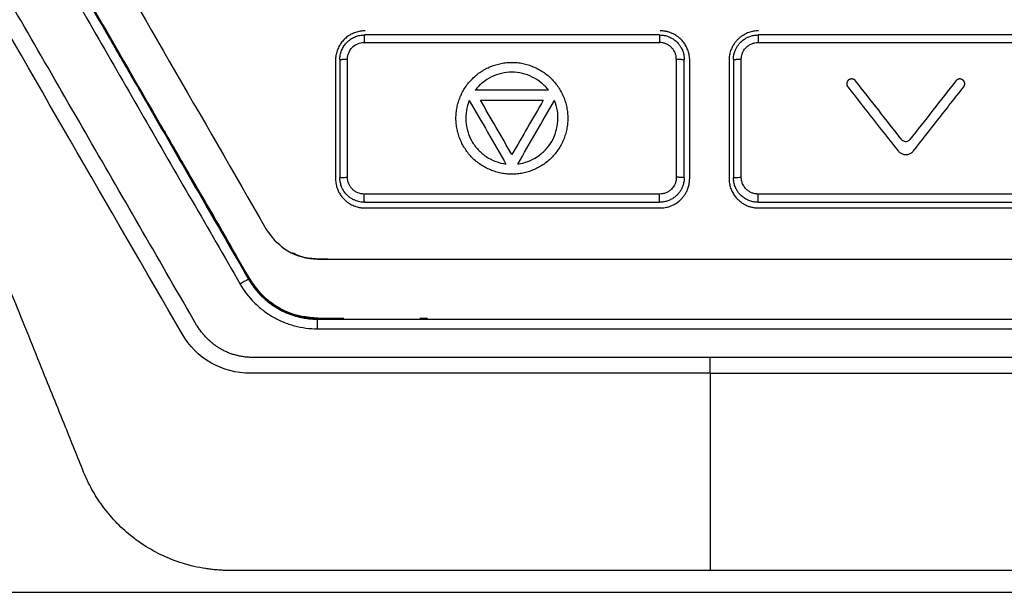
# Model space of a CAD drawing. Header units: millimetres. Extents: x 87 to 936, y -49 to 894.
# Tile 59 of 107: x 571 to 621, y 407 to 436. Entities that reach past the tile are written whole.
import ezdxf

# ---------------------------------------------------------------- set-up
doc = ezdxf.new("R2010")
doc.units = ezdxf.units.MM

msp = doc.modelspace()

# ---------------------------------------------------------------- linework, layer by layer
at = {"color": 7, "linetype": 'Continuous', "lineweight": 25}
for p, q in [((586.919, 433.839), (586.919, 427.839)), ((587.14, 433.879), (587.14, 427.879)), ((587.525, 427.897), (587.525, 433.897)), ((604.239, 433.897), (604.239, 427.897)), ((604.64, 427.879), (604.64, 433.879)), ((604.919, 427.839), (604.919, 433.839)), ((606.919, 433.839), (606.919, 427.839)), ((607.14, 433.879), (607.14, 427.879)), ((607.541, 427.897), (607.541, 433.897)), ((583.591, 425.008), (583.411, 425.239)), ((585.009, 423.924), (584.962, 423.936)), ((586.536, 423.74), (586.009, 423.74)), ((586.009, 420.199), (586.009, 420.689)), ((586.009, 420.689), (625.828, 420.689)), ((591.2, 420.739), (591.596, 420.739)), ((586.009, 420.199), (625.828, 420.199)), ((605.956, 418.739), (582.721, 418.739)), ((629.115, 418.739), (605.956, 418.739)), ((605.956, 417.939), (629.33, 417.939)), ((592.703, 407.92), (581.538, 407.92)), ((605.956, 407.92), (592.703, 407.92)), ((619.21, 407.92), (605.956, 407.92)), ((630.375, 407.92), (619.21, 407.92)), ((532.085, 406.809), (653.321, 406.809))]:
    msp.add_line(p, q, dxfattribs=at)
at = {"color": 7, "linetype": 'Continuous', "lineweight": 25, "flags": 128}
msp.add_lwpolyline([(605.956, 417.939), (594.269, 417.94), (582.583, 417.939)], dxfattribs=at)
at = {"color": 7, "linetype": 'Continuous', "lineweight": 25}
msp.add_arc((585.517, 416.748), 6.685, 116.8109, 121.0521, dxfattribs=at)
for points, knots in [([(570.919, 453.839), (570.918, 451.474), (570.917, 448.707), (570.919, 445.526), (570.915, 444.312), (570.934, 442.832), (571.813, 441.332), (572.757, 439.692), (574.127, 437.32), (576.479, 433.253), (579.097, 428.67), (581.352, 424.859), (582.358, 422.987), (583.063, 421.975), (583.778, 421.391), (584.811, 420.838), (585.673, 420.779), (586.227, 420.741)], [0, 0, 0, 0, 0.18431, 0.215725, 0.247488, 0.27932, 0.329064, 0.378747, 0.427832, 0.541927, 0.744653, 0.838553, 0.886341, 0.910178, 0.933853, 0.957503, 1, 1, 1, 1]), ([(572.919, 450.983), (572.919, 448.659), (572.919, 446.335), (572.919, 443.656), (573.087, 443.039), (573.444, 442.502), (576.851, 436.602), (580.117, 430.945), (583.922, 424.354), (584.932, 423.739), (599.261, 423.739), (612.529, 423.739), (626.856, 423.739), (627.89, 424.31), (631.703, 430.914), (634.977, 436.586), (638.377, 442.474), (638.518, 442.688), (638.807, 443.255), (638.919, 443.624), (638.919, 446.335), (638.919, 448.659), (638.919, 450.983)], [0, 0, 0, 0, 6.966011, 6.966011, 8.027012, 8.88351, 8.88351, 28.477408, 28.477408, 31.702616, 31.702616, 71.390453, 71.390453, 74.608336, 74.608336, 94.255818, 94.255818, 95.018098, 95.018098, 96.173338, 96.173338, 103.139474, 103.139474, 103.139474, 103.139474]), ([(579.858, 420.392), (578.943, 421.978), (578.028, 423.563), (576.197, 426.734), (575.282, 428.319), (573.452, 431.489), (572.537, 433.074), (570.707, 436.244), (569.792, 437.828), (568.877, 439.413)], [0, 0, 0, 0, 0.25, 0.25, 0.5, 0.5, 0.75, 0.75, 1, 1, 1, 1]), ([(572.297, 439.413), (573.111, 438.002), (573.925, 436.591), (575.554, 433.768), (576.368, 432.356), (578.811, 428.122), (580.44, 425.299), (582.069, 422.475)], [0, 0, 0, 0, 0.25, 0.25, 0.5, 0.5, 1, 1, 1, 1]), ([(572.73, 439.639), (573.179, 438.861), (573.993, 437.451), (575.212, 435.34), (576.392, 433.297), (578.035, 430.45), (580.074, 426.919), (581.703, 424.098), (582.502, 422.714)], [0, 0, 0, 0, 0.1378567, 0.2500296, 0.3742634, 0.5000337, 0.7547661, 1, 1, 1, 1]), ([(588.419, 435.339), (588.377, 435.338), (588.294, 435.336), (588.172, 435.32), (588.053, 435.296), (587.938, 435.262), (587.827, 435.219), (587.721, 435.169), (587.621, 435.111), (587.527, 435.047), (587.439, 434.977), (587.33, 434.876), (587.207, 434.733), (587.085, 434.538), (586.992, 434.321), (586.93, 434.086), (586.923, 433.922), (586.919, 433.839)], [0, 0, 0, 0, 0.05297, 0.105281, 0.156935, 0.207931, 0.258271, 0.307956, 0.356986, 0.405362, 0.453085, 0.500157, 0.594563, 0.691743, 0.791706, 0.894456, 1, 1, 1, 1]), ([(604.919, 433.839), (604.918, 433.881), (604.916, 433.964), (604.9, 434.087), (604.875, 434.206), (604.841, 434.32), (604.799, 434.429), (604.751, 434.532), (604.696, 434.629), (604.635, 434.719), (604.569, 434.804), (604.499, 434.881), (604.426, 434.952), (604.35, 435.016), (604.272, 435.074), (604.193, 435.125), (604.112, 435.17), (604.031, 435.209), (603.951, 435.243), (603.871, 435.27), (603.791, 435.293), (603.713, 435.311), (603.637, 435.324), (603.562, 435.333), (603.49, 435.338), (603.442, 435.339), (603.419, 435.339)], [0, 0, 0, 0, 0.05352, 0.106009, 0.157467, 0.207894, 0.25729, 0.305655, 0.35299, 0.399293, 0.444566, 0.488808, 0.532019, 0.574199, 0.615349, 0.655469, 0.694557, 0.732616, 0.769644, 0.805641, 0.840609, 0.874547, 0.907454, 0.939332, 0.970181, 1, 1, 1, 1]), ([(608.419, 435.339), (608.377, 435.338), (608.293, 435.336), (608.168, 435.32), (608.043, 435.293), (607.919, 435.255), (607.797, 435.207), (607.679, 435.147), (607.565, 435.075), (607.457, 434.993), (607.357, 434.902), (607.26, 434.796), (607.165, 434.668), (607.072, 434.509), (606.991, 434.316), (606.931, 434.089), (606.923, 433.925), (606.919, 433.839)], [0, 0, 0, 0, 0.052953, 0.106555, 0.160807, 0.215708, 0.27126, 0.327462, 0.384316, 0.441822, 0.499981, 0.557085, 0.624689, 0.702788, 0.791377, 0.89045, 1, 1, 1, 1]), ([(587.14, 433.879), (587.141, 433.918), (587.143, 433.996), (587.16, 434.112), (587.187, 434.225), (587.225, 434.336), (587.272, 434.442), (587.329, 434.543), (587.395, 434.638), (587.469, 434.727), (587.551, 434.808), (587.641, 434.882), (587.736, 434.947), (587.837, 435.002), (587.942, 435.048), (588.051, 435.084), (588.163, 435.11), (588.276, 435.126), (588.352, 435.128), (588.39, 435.129)], [0, 0, 0, 0, 0.059517, 0.118944, 0.178282, 0.237532, 0.296693, 0.355768, 0.414755, 0.473656, 0.532472, 0.591203, 0.64985, 0.708414, 0.766894, 0.825292, 0.883609, 0.941845, 1, 1, 1, 1]), ([(588.39, 435.129), (588.389, 435.129), (588.387, 435.121), (588.383, 435.084), (588.382, 435.056), (588.379, 434.982), (588.378, 434.937), (588.376, 434.842), (588.376, 434.793), (588.376, 434.747)], [0, 0, 0, 0, 0.25, 0.25, 0.5, 0.5, 0.75, 0.75, 1, 1, 1, 1]), ([(603.39, 435.129), (603.39, 435.129), (603.39, 435.117), (603.389, 435.07), (603.389, 435.02), (603.389, 434.959), (603.388, 434.867), (603.388, 434.793), (603.388, 434.747)], [-0.000002, -0.000002, -0.000002, -0.000002, 0.249964, 0.37497, 0.499976, 0.624982, 0.749989, 1, 1, 1, 1]), ([(603.39, 435.129), (603.429, 435.128), (603.507, 435.126), (603.623, 435.109), (603.74, 435.082), (603.855, 435.042), (603.968, 434.991), (604.076, 434.927), (604.18, 434.852), (604.276, 434.765), (604.371, 434.659), (604.466, 434.524), (604.555, 434.349), (604.625, 434.129), (604.635, 433.966), (604.64, 433.879)], [0, 0, 0, 0, 0.058872, 0.118782, 0.17973, 0.241716, 0.30474, 0.368803, 0.433906, 0.500048, 0.567381, 0.651058, 0.751065, 0.867385, 1, 1, 1, 1]), ([(607.14, 433.879), (607.141, 433.917), (607.143, 433.99), (607.158, 434.095), (607.179, 434.194), (607.207, 434.286), (607.239, 434.37), (607.275, 434.446), (607.313, 434.516), (607.353, 434.578), (607.392, 434.633), (607.431, 434.682), (607.469, 434.725), (607.542, 434.8), (607.659, 434.9), (607.833, 435.004), (608.016, 435.077), (608.203, 435.121), (608.328, 435.127), (608.39, 435.129)], [0, 0, 0, 0, 0.0571, 0.111392, 0.162878, 0.211557, 0.257428, 0.300492, 0.340748, 0.378195, 0.412835, 0.444666, 0.473688, 0.499902, 0.605362, 0.708101, 0.80812, 0.905419, 1, 1, 1, 1]), ([(608.39, 435.129), (608.391, 435.129), (608.391, 435.121), (608.391, 435.084), (608.392, 435.055), (608.392, 434.981), (608.392, 434.936), (608.392, 434.842), (608.392, 434.793), (608.392, 434.747)], [0, 0, 0, 0, 0.25, 0.25, 0.5, 0.5, 0.75, 0.75, 1, 1, 1, 1]), ([(587.525, 433.897), (587.525, 434.12), (587.616, 434.341), (587.931, 434.656), (588.152, 434.747), (588.376, 434.747)], [0, 0, 0, 0, 0.5, 0.5, 1, 1, 1, 1]), ([(604.239, 433.897), (604.238, 433.925), (604.237, 433.98), (604.224, 434.063), (604.204, 434.144), (604.166, 434.249), (604.1, 434.372), (603.994, 434.501), (603.864, 434.608), (603.716, 434.686), (603.555, 434.737), (603.444, 434.743), (603.388, 434.747)], [0, 0, 0, 0, 0.062965, 0.125326, 0.187696, 0.250688, 0.37528, 0.50024, 0.624932, 0.749986, 0.874874, 1, 1, 1, 1]), ([(607.541, 433.897), (607.542, 433.924), (607.544, 433.98), (607.557, 434.063), (607.577, 434.144), (607.605, 434.223), (607.665, 434.348), (607.766, 434.484), (607.917, 434.608), (608.066, 434.687), (608.226, 434.737), (608.337, 434.743), (608.392, 434.747)], [0, 0, 0, 0, 0.062518, 0.125075, 0.187635, 0.250229, 0.313466, 0.499676, 0.625772, 0.75097, 0.875565, 1, 1, 1, 1]), ([(587.14, 433.879), (587.14, 433.88), (587.144, 433.883), (587.165, 433.886), (587.2, 433.889), (587.25, 433.892), (587.312, 433.894), (587.405, 433.897), (587.479, 433.897), (587.525, 433.897)], [-0.000426, -0.000426, -0.000426, -0.000426, 0.124574, 0.249575, 0.374575, 0.499575, 0.624576, 0.749576, 1, 1, 1, 1]), ([(604.239, 433.897), (604.286, 433.897), (604.363, 433.896), (604.46, 433.894), (604.525, 433.892), (604.577, 433.889), (604.627, 433.885), (604.64, 433.881), (604.64, 433.879)], [-0.000002, -0.000002, -0.000002, -0.000002, 0.250009, 0.375016, 0.500022, 0.625028, 0.750034, 1.000023, 1.000023, 1.000023, 1.000023]), ([(607.14, 433.879), (607.14, 433.88), (607.145, 433.883), (607.166, 433.886), (607.203, 433.889), (607.256, 433.892), (607.321, 433.894), (607.418, 433.896), (607.494, 433.897), (607.541, 433.897)], [0.0008475, 0.0008475, 0.0008475, 0.0008475, 0.1258474, 0.2508474, 0.3758474, 0.5008475, 0.6258475, 0.7508475, 1.0000001, 1.0000001, 1.0000001, 1.0000001]), ([(598.725, 430.897), (598.725, 430.99), (598.715, 431.177), (598.673, 431.454), (598.604, 431.725), (598.509, 431.988), (598.39, 432.24), (598.248, 432.479), (598.082, 432.703), (597.896, 432.91), (597.689, 433.096), (597.464, 433.262), (597.224, 433.404), (596.972, 433.524), (596.709, 433.618), (596.438, 433.687), (596.163, 433.73), (595.884, 433.744), (595.606, 433.73), (595.331, 433.689), (595.06, 433.621), (594.798, 433.527), (594.545, 433.408), (594.304, 433.265), (594.078, 433.099), (593.869, 432.911), (593.681, 432.703), (593.515, 432.477), (593.372, 432.236), (593.253, 431.984), (593.158, 431.721), (593.09, 431.451), (593.048, 431.175), (593.034, 430.897), (593.049, 430.619), (593.091, 430.343), (593.159, 430.073), (593.254, 429.81), (593.372, 429.557), (593.515, 429.317), (593.679, 429.093), (593.866, 428.886), (594.072, 428.699), (594.296, 428.534), (594.535, 428.391), (594.787, 428.271), (595.049, 428.176), (595.32, 428.107), (595.597, 428.064), (595.878, 428.049), (596.158, 428.063), (596.435, 428.105), (596.707, 428.174), (596.97, 428.268), (597.222, 428.387), (597.462, 428.53), (597.687, 428.695), (597.894, 428.881), (598.081, 429.088), (598.246, 429.313), (598.389, 429.552), (598.509, 429.804), (598.604, 430.067), (598.673, 430.339), (598.708, 430.57), (598.722, 430.756), (598.725, 430.85), (598.725, 430.897)], [0, 0, 0, 0, 0.015741, 0.031425, 0.047073, 0.062694, 0.078293, 0.093876, 0.109449, 0.125023, 0.140609, 0.156214, 0.171837, 0.187471, 0.203105, 0.218725, 0.234324, 0.249904, 0.265473, 0.281045, 0.296631, 0.312235, 0.327858, 0.343504, 0.359182, 0.374909, 0.390636, 0.406313, 0.42196, 0.437585, 0.453192, 0.468783, 0.484364, 0.499944, 0.515535, 0.531142, 0.546766, 0.562402, 0.578035, 0.593654, 0.609252, 0.624829, 0.640397, 0.65597, 0.671559, 0.687165, 0.70279, 0.718434, 0.734104, 0.749818, 0.765531, 0.781203, 0.796849, 0.812476, 0.828088, 0.843685, 0.859272, 0.87486, 0.890448, 0.906036, 0.921637, 0.937255, 0.952894, 0.968556, 0.98425, 0.992117, 1, 1, 1, 1]), ([(597.746, 432.318), (597.636, 432.462), (597.511, 432.59), (597.235, 432.816), (597.081, 432.915), (596.601, 433.153), (596.243, 433.24), (595.707, 433.241), (595.525, 433.219), (595.177, 433.136), (595.007, 433.075), (594.684, 432.915), (594.533, 432.819), (594.255, 432.593), (594.128, 432.462), (594.018, 432.318)], [0, 0, 0, 0, 0.125, 0.125, 0.25, 0.25, 0.5, 0.5, 0.625, 0.625, 0.75, 0.75, 0.875, 0.875, 1, 1, 1, 1]), ([(613.345, 432.801), (613.344, 432.802), (613.343, 432.804), (613.341, 432.806), (613.339, 432.808), (613.337, 432.811), (613.335, 432.813), (613.333, 432.815), (613.331, 432.817), (613.329, 432.82), (613.327, 432.822), (613.325, 432.824), (613.322, 432.826), (613.32, 432.828), (613.318, 432.83), (613.316, 432.832), (613.313, 432.835), (613.311, 432.837), (613.307, 432.84), (613.304, 432.843), (613.3, 432.846), (613.289, 432.854), (613.272, 432.865), (613.248, 432.876), (613.217, 432.888), (613.185, 432.895), (613.153, 432.897), (613.12, 432.896), (613.081, 432.889), (613.042, 432.874), (613.02, 432.861), (613.011, 432.856), (613.009, 432.854), (613.006, 432.852), (613.004, 432.851), (613.001, 432.849), (612.999, 432.847), (612.996, 432.845), (612.994, 432.843), (612.992, 432.841), (612.989, 432.839), (612.987, 432.837), (612.984, 432.835), (612.982, 432.833), (612.98, 432.831), (612.978, 432.829), (612.975, 432.827), (612.973, 432.825), (612.971, 432.823), (612.969, 432.821), (612.967, 432.818), (612.965, 432.816), (612.963, 432.814), (612.961, 432.812), (612.959, 432.809), (612.957, 432.807), (612.955, 432.805), (612.953, 432.802), (612.951, 432.8), (612.949, 432.797), (612.947, 432.795), (612.945, 432.792), (612.944, 432.79), (612.942, 432.787), (612.94, 432.785), (612.938, 432.782), (612.937, 432.78), (612.935, 432.777), (612.934, 432.775), (612.932, 432.772), (612.931, 432.769), (612.929, 432.767), (612.928, 432.764), (612.926, 432.761), (612.925, 432.758), (612.923, 432.756), (612.922, 432.753), (612.921, 432.75), (612.92, 432.747), (612.918, 432.745), (612.917, 432.742), (612.916, 432.739), (612.915, 432.736), (612.914, 432.733), (612.913, 432.73), (612.912, 432.727), (612.911, 432.724), (612.91, 432.721), (612.909, 432.719), (612.908, 432.716), (612.907, 432.713), (612.907, 432.71), (612.906, 432.707), (612.905, 432.704), (612.904, 432.701), (612.904, 432.698), (612.903, 432.695), (612.903, 432.692), (612.902, 432.689), (612.902, 432.686), (612.901, 432.683), (612.901, 432.68), (612.9, 432.677), (612.9, 432.674), (612.9, 432.671), (612.899, 432.667), (612.899, 432.664), (612.899, 432.661), (612.899, 432.658), (612.899, 432.655), (612.899, 432.652), (612.898, 432.649), (612.898, 432.646), (612.898, 432.643), (612.899, 432.64), (612.899, 432.637), (612.899, 432.634), (612.899, 432.631), (612.899, 432.628), (612.899, 432.625), (612.9, 432.622), (612.9, 432.618), (612.9, 432.615), (612.901, 432.612), (612.901, 432.609), (612.902, 432.606), (612.902, 432.603), (612.903, 432.6), (612.903, 432.597), (612.904, 432.594), (612.905, 432.591), (612.905, 432.588), (612.906, 432.585), (612.907, 432.582), (612.908, 432.579), (612.909, 432.576), (612.909, 432.574), (612.91, 432.571), (612.911, 432.568), (612.912, 432.565), (612.913, 432.562), (612.914, 432.559), (612.915, 432.556), (612.917, 432.553), (612.918, 432.55), (612.919, 432.548), (612.92, 432.545), (612.921, 432.542), (612.923, 432.539), (612.924, 432.536), (612.932, 432.52), (612.942, 432.506), (612.952, 432.492)], [0, 0, 0, 0, 0.003891, 0.007785, 0.011683, 0.015584, 0.019487, 0.023394, 0.027302, 0.031213, 0.035125, 0.039039, 0.042953, 0.046869, 0.050785, 0.054702, 0.058618, 0.062534, 0.068798, 0.075058, 0.081315, 0.087566, 0.124957, 0.160707, 0.187538, 0.249863, 0.285643, 0.312422, 0.374801, 0.437185, 0.468429, 0.472344, 0.47626, 0.480176, 0.484092, 0.488008, 0.491924, 0.495839, 0.499753, 0.503666, 0.507577, 0.511487, 0.515394, 0.519298, 0.5232, 0.527099, 0.530994, 0.534886, 0.538776, 0.542669, 0.546566, 0.550466, 0.554369, 0.558274, 0.562182, 0.566092, 0.570003, 0.573916, 0.577831, 0.581746, 0.585662, 0.589578, 0.593495, 0.597411, 0.601326, 0.605241, 0.609154, 0.613066, 0.616976, 0.620884, 0.62479, 0.628693, 0.632594, 0.636491, 0.640385, 0.644275, 0.648166, 0.652061, 0.655959, 0.65986, 0.663764, 0.667671, 0.67158, 0.67549, 0.679403, 0.683316, 0.687231, 0.691147, 0.695063, 0.698979, 0.702895, 0.706811, 0.710726, 0.71464, 0.718553, 0.722464, 0.726373, 0.73028, 0.734185, 0.738087, 0.741985, 0.745881, 0.749773, 0.753663, 0.757556, 0.761452, 0.765351, 0.769254, 0.773159, 0.777067, 0.780976, 0.784888, 0.788801, 0.792715, 0.79663, 0.800546, 0.804462, 0.808379, 0.812295, 0.81621, 0.820125, 0.824038, 0.82795, 0.83186, 0.835768, 0.839674, 0.843578, 0.847478, 0.851375, 0.855269, 0.85916, 0.86305, 0.866945, 0.870843, 0.874744, 0.878647, 0.882554, 0.886462, 0.890373, 0.894285, 0.898199, 0.902113, 0.906029, 0.909945, 0.913861, 0.917777, 0.921693, 0.925608, 0.929522, 0.933435, 0.937346, 1, 1, 1, 1]), ([(618.845, 432.492), (618.846, 432.493), (618.847, 432.495), (618.849, 432.497), (618.851, 432.5), (618.852, 432.502), (618.854, 432.505), (618.856, 432.507), (618.858, 432.51), (618.859, 432.512), (618.861, 432.515), (618.862, 432.517), (618.864, 432.52), (618.866, 432.523), (618.867, 432.525), (618.869, 432.528), (618.87, 432.531), (618.871, 432.534), (618.873, 432.536), (618.874, 432.539), (618.875, 432.542), (618.877, 432.545), (618.878, 432.547), (618.879, 432.55), (618.88, 432.553), (618.881, 432.556), (618.882, 432.559), (618.884, 432.562), (618.885, 432.565), (618.886, 432.567), (618.886, 432.57), (618.887, 432.573), (618.888, 432.576), (618.889, 432.579), (618.89, 432.582), (618.891, 432.585), (618.891, 432.588), (618.892, 432.591), (618.893, 432.594), (618.893, 432.597), (618.894, 432.6), (618.895, 432.603), (618.895, 432.606), (618.896, 432.609), (618.896, 432.612), (618.896, 432.615), (618.897, 432.618), (618.897, 432.621), (618.897, 432.624), (618.898, 432.627), (618.898, 432.63), (618.898, 432.633), (618.898, 432.637), (618.898, 432.64), (618.898, 432.643), (618.898, 432.646), (618.898, 432.649), (618.898, 432.652), (618.898, 432.655), (618.898, 432.658), (618.898, 432.661), (618.898, 432.664), (618.898, 432.667), (618.897, 432.67), (618.897, 432.673), (618.897, 432.676), (618.896, 432.679), (618.896, 432.682), (618.895, 432.685), (618.895, 432.688), (618.894, 432.691), (618.894, 432.694), (618.893, 432.697), (618.893, 432.701), (618.892, 432.704), (618.891, 432.706), (618.89, 432.709), (618.89, 432.712), (618.889, 432.715), (618.888, 432.718), (618.887, 432.721), (618.886, 432.724), (618.885, 432.727), (618.884, 432.73), (618.883, 432.733), (618.882, 432.736), (618.881, 432.739), (618.88, 432.741), (618.879, 432.744), (618.877, 432.747), (618.876, 432.75), (618.875, 432.753), (618.874, 432.755), (618.872, 432.758), (618.871, 432.761), (618.869, 432.764), (618.868, 432.766), (618.866, 432.769), (618.865, 432.772), (618.863, 432.774), (618.862, 432.777), (618.86, 432.78), (618.859, 432.782), (618.857, 432.785), (618.855, 432.787), (618.853, 432.79), (618.852, 432.792), (618.85, 432.795), (618.848, 432.797), (618.846, 432.8), (618.844, 432.802), (618.842, 432.805), (618.84, 432.807), (618.838, 432.809), (618.836, 432.812), (618.834, 432.814), (618.832, 432.816), (618.83, 432.818), (618.828, 432.821), (618.826, 432.823), (618.824, 432.825), (618.822, 432.827), (618.819, 432.829), (618.817, 432.831), (618.815, 432.833), (618.812, 432.835), (618.81, 432.837), (618.808, 432.839), (618.805, 432.841), (618.797, 432.848), (618.783, 432.858), (618.761, 432.87), (618.738, 432.88), (618.707, 432.891), (618.675, 432.896), (618.642, 432.897), (618.616, 432.895), (618.593, 432.891), (618.562, 432.882), (618.537, 432.871), (618.518, 432.86), (618.513, 432.857), (618.51, 432.855), (618.508, 432.853), (618.505, 432.852), (618.503, 432.85), (618.5, 432.848), (618.498, 432.846), (618.495, 432.844), (618.493, 432.842), (618.491, 432.841), (618.488, 432.839), (618.474, 432.827), (618.463, 432.814), (618.452, 432.801)], [0, 0, 0, 0, 0.00389, 0.007784, 0.011681, 0.015582, 0.019485, 0.023391, 0.027299, 0.031209, 0.035121, 0.039034, 0.042949, 0.046864, 0.050779, 0.054695, 0.058611, 0.062527, 0.066442, 0.070355, 0.074268, 0.078179, 0.082088, 0.085995, 0.0899, 0.093802, 0.097701, 0.101597, 0.105489, 0.109379, 0.11327, 0.117166, 0.121065, 0.124966, 0.128871, 0.132778, 0.136687, 0.140598, 0.14451, 0.148424, 0.152338, 0.156254, 0.16017, 0.164086, 0.168001, 0.171917, 0.175831, 0.179744, 0.183656, 0.187567, 0.191475, 0.195381, 0.199284, 0.203185, 0.207083, 0.210977, 0.214867, 0.218757, 0.222651, 0.226548, 0.230448, 0.234351, 0.238256, 0.242164, 0.246074, 0.249986, 0.253899, 0.257813, 0.261728, 0.265644, 0.26956, 0.273476, 0.277391, 0.281306, 0.28522, 0.289133, 0.293044, 0.296953, 0.30086, 0.304765, 0.308667, 0.312567, 0.316463, 0.320355, 0.324245, 0.328136, 0.332031, 0.33593, 0.339831, 0.343736, 0.347642, 0.351551, 0.355462, 0.359374, 0.363288, 0.367203, 0.371118, 0.375034, 0.37895, 0.382866, 0.386781, 0.390696, 0.394609, 0.398521, 0.402431, 0.40634, 0.410246, 0.41415, 0.418051, 0.421948, 0.425843, 0.429733, 0.433623, 0.437517, 0.441414, 0.445314, 0.449217, 0.453122, 0.45703, 0.46094, 0.464852, 0.468765, 0.472679, 0.476594, 0.48051, 0.484426, 0.488342, 0.492258, 0.496173, 0.500087, 0.531318, 0.562486, 0.598252, 0.625066, 0.6874, 0.723172, 0.749917, 0.785567, 0.812406, 0.874753, 0.89038, 0.894292, 0.898205, 0.902119, 0.906035, 0.909951, 0.913867, 0.917783, 0.921698, 0.925613, 0.929527, 0.93344, 0.937351, 1, 1, 1, 1]), ([(612.952, 432.492), (613.381, 431.946), (614.232, 430.863), (615.083, 429.779), (615.505, 429.242)], [0, 0, 0, 0, 0.504278, 1, 1, 1, 1]), ([(615.702, 429.802), (615.309, 430.301), (614.523, 431.301), (613.738, 432.301), (613.345, 432.801)], [0, 0, 0, 0, 0.4999802, 1, 1, 1, 1]), ([(618.452, 432.801), (618.059, 432.301), (617.274, 431.301), (616.488, 430.301), (616.095, 429.802)], [0, 0, 0, 0, 0.500004, 1, 1, 1, 1]), ([(616.292, 429.242), (616.699, 429.761), (617.55, 430.844), (618.401, 431.927), (618.845, 432.492)], [0, 0, 0, 0, 0.4785303, 1, 1, 1, 1]), ([(597.746, 432.318), (597.124, 432.318), (595.882, 432.318), (594.639, 432.318), (594.018, 432.318)], [0, 0, 0, 0, 0.4999938, 1, 1, 1, 1]), ([(593.719, 431.8), (593.649, 431.633), (593.601, 431.461), (593.543, 431.108), (593.534, 430.926), (593.569, 430.391), (593.672, 430.037), (593.939, 429.572), (594.049, 429.426), (594.295, 429.166), (594.433, 429.05), (594.733, 428.85), (594.891, 428.768), (595.226, 428.64), (595.403, 428.595), (595.583, 428.572)], [0, 0, 0, 0, 0.125, 0.125, 0.25, 0.25, 0.5, 0.5, 0.625, 0.625, 0.75, 0.75, 0.875, 0.875, 1, 1, 1, 1]), ([(595.882, 429.051), (595.615, 429.513), (595.083, 430.435), (594.55, 431.358), (594.284, 431.819)], [0, 0, 0, 0, 0.4999991, 1, 1, 1, 1]), ([(594.284, 431.819), (594.816, 431.819), (595.882, 431.819), (596.947, 431.819), (597.48, 431.819)], [0, 0, 0, 0, 0.5, 1, 1, 1, 1]), ([(597.48, 431.819), (597.214, 431.358), (596.681, 430.435), (596.148, 429.513), (595.882, 429.051)], [0, 0, 0, 0, 0.500014, 1, 1, 1, 1]), ([(596.181, 428.572), (596.361, 428.595), (596.534, 428.639), (596.868, 428.766), (597.031, 428.849), (597.328, 429.048), (597.466, 429.163), (597.714, 429.425), (597.821, 429.568), (598, 429.878), (598.072, 430.046), (598.174, 430.388), (598.206, 430.566), (598.229, 430.926), (598.221, 431.104), (598.164, 431.458), (598.115, 431.633), (598.045, 431.8)], [0, 0, 0, 0, 0.125, 0.125, 0.25, 0.25, 0.375, 0.375, 0.5, 0.5, 0.625, 0.625, 0.75, 0.75, 0.875, 0.875, 1, 1, 1, 1]), ([(578.034, 430.552), (578.426, 429.875), (579.394, 428.2), (580.634, 426.035), (581.747, 424.144), (582.381, 422.964), (582.965, 422.122), (583.495, 421.636), (584.038, 421.261), (584.569, 421.004), (585.205, 420.806), (585.984, 420.712), (586.727, 420.742), (587.217, 420.74), (587.348, 420.739)], [0, 0, 0, 0, 0.1616037, 0.3995791, 0.515154, 0.6144644, 0.6761822, 0.7256186, 0.7618651, 0.8121177, 0.8466081, 0.8989306, 0.972992, 1, 1, 1, 1]), ([(616.095, 429.802), (616.089, 429.793), (616.082, 429.786), (616.074, 429.778), (616.054, 429.759), (616.031, 429.742), (616.006, 429.73), (615.98, 429.718), (615.953, 429.71), (615.925, 429.707), (615.897, 429.704), (615.868, 429.706), (615.841, 429.713), (615.814, 429.719), (615.788, 429.73), (615.764, 429.745), (615.74, 429.76), (615.719, 429.78), (615.702, 429.802)], [0, 0, 0, 0, 0.068358, 0.068358, 0.068358, 0.254873, 0.254873, 0.254873, 0.441195, 0.441195, 0.441195, 0.627436, 0.627436, 0.627436, 0.81372, 0.81372, 0.81372, 1, 1, 1, 1]), ([(615.505, 429.242), (615.518, 429.226), (615.532, 429.211), (615.546, 429.197), (615.586, 429.157), (615.633, 429.124), (615.683, 429.1), (615.734, 429.076), (615.789, 429.06), (615.845, 429.054), (615.9, 429.048), (615.958, 429.052), (616.012, 429.064), (616.067, 429.077), (616.12, 429.1), (616.167, 429.13), (616.214, 429.16), (616.257, 429.198), (616.292, 429.242)], [0, 0, 0, 0, 0.067228, 0.067228, 0.067228, 0.253479, 0.253479, 0.253479, 0.439871, 0.439871, 0.439871, 0.626485, 0.626485, 0.626485, 0.813247, 0.813247, 0.813247, 1, 1, 1, 1]), ([(586.919, 427.839), (586.919, 427.804), (586.921, 427.727), (586.936, 427.602), (586.965, 427.457), (587.016, 427.297), (587.095, 427.124), (587.207, 426.945), (587.364, 426.763), (587.561, 426.599), (587.785, 426.472), (588.007, 426.391), (588.218, 426.347), (588.354, 426.342), (588.419, 426.339)], [0, 0, 0, 0, 0.044612, 0.098176, 0.160689, 0.232149, 0.312552, 0.401895, 0.500174, 0.61805, 0.726973, 0.826942, 0.917951, 1, 1, 1, 1]), ([(587.14, 427.879), (587.14, 427.884), (587.181, 427.889), (587.323, 427.895), (587.423, 427.897), (587.525, 427.897)], [0, 0, 0, 0, 0.5, 0.5, 1, 1, 1, 1]), ([(588.39, 426.629), (588.353, 426.63), (588.276, 426.632), (588.155, 426.65), (588.028, 426.68), (587.896, 426.728), (587.762, 426.795), (587.629, 426.883), (587.464, 427.028), (587.305, 427.234), (587.196, 427.486), (587.147, 427.699), (587.142, 427.826), (587.14, 427.879)], [0, 0, 0, 0, 0.056859, 0.118582, 0.18517, 0.256621, 0.332936, 0.414112, 0.50015, 0.667798, 0.807034, 0.917786, 1, 1, 1, 1]), ([(588.376, 427.047), (588.265, 427.047), (588.098, 427.081), (587.9, 427.186), (587.771, 427.292), (587.682, 427.4), (587.625, 427.496), (587.577, 427.596), (587.537, 427.73), (587.525, 427.841), (587.525, 427.897)], [-0.000000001, -0.000000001, -0.000000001, -0.000000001, 0.000332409, 0.000498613, 0.000664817, 0.000831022, 0.000914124, 0.000997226, 0.001163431, 0.001329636, 0.001329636, 0.001329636, 0.001329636]), ([(604.239, 427.897), (604.239, 427.869), (604.237, 427.813), (604.224, 427.731), (604.204, 427.65), (604.175, 427.571), (604.116, 427.445), (604.015, 427.309), (603.864, 427.185), (603.716, 427.106), (603.555, 427.056), (603.444, 427.05), (603.388, 427.047)], [0, 0, 0, 0, 0.062519, 0.125075, 0.187637, 0.250232, 0.313489, 0.499679, 0.625303, 0.750344, 0.875093, 1, 1, 1, 1]), ([(604.64, 427.879), (604.639, 427.842), (604.638, 427.77), (604.623, 427.664), (604.601, 427.564), (604.573, 427.471), (604.539, 427.384), (604.501, 427.303), (604.459, 427.229), (604.415, 427.162), (604.369, 427.101), (604.323, 427.046), (604.244, 426.963), (604.124, 426.861), (603.952, 426.757), (603.77, 426.683), (603.581, 426.638), (603.454, 426.632), (603.39, 426.629)], [0, 0, 0, 0, 0.056477, 0.110748, 0.162813, 0.212671, 0.260323, 0.305768, 0.349007, 0.390039, 0.428864, 0.465482, 0.499893, 0.603439, 0.705221, 0.805241, 0.9035, 1, 1, 1, 1]), ([(603.419, 426.339), (603.461, 426.34), (603.545, 426.342), (603.672, 426.359), (603.798, 426.386), (603.922, 426.424), (604.044, 426.473), (604.161, 426.534), (604.274, 426.605), (604.381, 426.686), (604.484, 426.78), (604.584, 426.891), (604.683, 427.026), (604.775, 427.188), (604.852, 427.38), (604.907, 427.6), (604.915, 427.757), (604.919, 427.839)], [0, 0, 0, 0, 0.053648, 0.10777, 0.162366, 0.217439, 0.272987, 0.329013, 0.385517, 0.442499, 0.499961, 0.562365, 0.633147, 0.712305, 0.799835, 0.895735, 1, 1, 1, 1]), ([(604.64, 427.879), (604.64, 427.88), (604.636, 427.883), (604.615, 427.886), (604.577, 427.889), (604.525, 427.892), (604.46, 427.894), (604.387, 427.896), (604.312, 427.897), (604.263, 427.897), (604.239, 427.897)], [0.0007641, 0.0007641, 0.0007641, 0.0007641, 0.1257641, 0.2507641, 0.3757641, 0.5007641, 0.6257641, 0.7507641, 0.8757641, 1.0000001, 1.0000001, 1.0000001, 1.0000001]), ([(606.919, 427.839), (606.92, 427.797), (606.922, 427.712), (606.938, 427.588), (606.964, 427.468), (606.998, 427.352), (607.041, 427.242), (607.092, 427.137), (607.149, 427.038), (607.212, 426.946), (607.28, 426.861), (607.353, 426.782), (607.429, 426.71), (607.508, 426.645), (607.59, 426.587), (607.674, 426.536), (607.758, 426.491), (607.843, 426.453), (607.928, 426.421), (608.013, 426.394), (608.097, 426.373), (608.18, 426.358), (608.261, 426.347), (608.34, 426.34), (608.393, 426.34), (608.419, 426.339)], [0, 0, 0, 0, 0.054144, 0.107317, 0.15952, 0.210753, 0.261016, 0.310309, 0.358632, 0.405985, 0.452369, 0.497783, 0.542227, 0.585702, 0.628208, 0.669745, 0.710312, 0.749911, 0.788542, 0.826204, 0.862898, 0.898625, 0.933384, 0.967175, 1, 1, 1, 1]), ([(607.14, 427.879), (607.14, 427.884), (607.184, 427.888), (607.332, 427.895), (607.436, 427.897), (607.541, 427.897)], [0, 0, 0, 0, 0.5, 0.5, 1, 1, 1, 1]), ([(608.39, 426.629), (608.355, 426.63), (608.285, 426.632), (608.18, 426.646), (608.076, 426.668), (607.972, 426.7), (607.871, 426.741), (607.773, 426.791), (607.679, 426.85), (607.589, 426.918), (607.495, 427.004), (607.397, 427.115), (607.299, 427.261), (607.215, 427.439), (607.153, 427.648), (607.145, 427.8), (607.14, 427.879)], [0, 0, 0, 0, 0.053322, 0.107203, 0.161643, 0.216643, 0.272202, 0.328322, 0.385003, 0.442244, 0.500047, 0.578899, 0.668327, 0.768324, 0.878884, 1, 1, 1, 1]), ([(608.392, 427.047), (608.364, 427.048), (608.308, 427.049), (608.224, 427.062), (608.142, 427.083), (608.064, 427.111), (607.988, 427.147), (607.917, 427.19), (607.851, 427.239), (607.759, 427.322), (607.673, 427.433), (607.597, 427.582), (607.561, 427.703), (607.544, 427.813), (607.542, 427.869), (607.541, 427.897)], [0, 0, 0, 0, 0.063528, 0.126789, 0.189788, 0.252516, 0.314719, 0.376554, 0.438478, 0.500143, 0.655212, 0.749523, 0.874357, 0.937159, 1, 1, 1, 1]), ([(588.39, 426.629), (588.389, 426.629), (588.386, 426.643), (588.382, 426.695), (588.38, 426.751), (588.378, 426.819), (588.376, 426.92), (588.376, 426.999), (588.376, 427.047)], [-0.000002, -0.000002, -0.000002, -0.000002, 0.249963, 0.374969, 0.499975, 0.624981, 0.749986, 1, 1, 1, 1]), ([(603.39, 426.629), (603.39, 426.629), (603.39, 426.638), (603.389, 426.679), (603.389, 426.712), (603.389, 426.794), (603.389, 426.844), (603.388, 426.946), (603.388, 426.999), (603.388, 427.047)], [0, 0, 0, 0, 0.25, 0.25, 0.5, 0.5, 0.75, 0.75, 1, 1, 1, 1]), ([(608.39, 426.629), (608.39, 426.629), (608.391, 426.634), (608.391, 426.656), (608.391, 426.695), (608.392, 426.751), (608.392, 426.819), (608.392, 426.92), (608.392, 426.999), (608.392, 427.047)], [-0.000003, -0.000003, -0.000003, -0.000003, 0.124958, 0.249964, 0.37497, 0.499977, 0.624983, 0.749989, 0.999999, 0.999999, 0.999999, 0.999999]), ([(574.119, 412.922), (573.812, 413.682), (573.101, 415.444), (571.887, 418.451), (570.379, 422.184), (569.275, 424.914), (568.675, 426.4)], [0, 0, 0, 0, 0.169114, 0.392152, 0.669114, 1, 1, 1, 1]), ([(588.419, 426.339), (589.133, 426.339), (590.561, 426.339), (592.704, 426.339), (594.846, 426.339), (596.989, 426.339), (599.132, 426.339), (601.275, 426.339), (602.704, 426.339), (603.419, 426.339)], [0, 0, 0, 0, 0.142873, 0.285736, 0.428592, 0.571443, 0.714294, 0.857145, 1, 1, 1, 1]), ([(608.419, 426.339), (609.133, 426.339), (610.562, 426.339), (612.705, 426.339), (614.848, 426.339), (616.991, 426.339), (619.134, 426.339), (621.276, 426.339), (622.704, 426.339), (623.419, 426.339)], [0, 0, 0, 0, 0.1428552, 0.2857065, 0.4285567, 0.5714084, 0.7142644, 0.8571274, 1, 1, 1, 1]), ([(581.625, 424.333), (581.625, 424.333), (581.624, 424.334), (581.624, 424.334), (581.624, 424.334)], [0, 0, 0, 0, 0.497869, 1, 1, 1, 1]), ([(584.113, 424.454), (584.034, 424.505), (583.902, 424.589), (583.812, 424.717), (583.776, 424.769)], [0, 0, 0, 0, 0.5964404, 1, 1, 1, 1]), ([(586.009, 423.74), (585.745, 423.759), (585.296, 423.791), (584.893, 423.984), (584.727, 424.063)], [0, 0, 0, 0, 0.589823, 1, 1, 1, 1]), ([(582.069, 422.475), (582.269, 422.127), (582.511, 421.815), (582.929, 421.395), (583.079, 421.262), (583.396, 421.019), (583.726, 420.798), (584.082, 420.622), (584.448, 420.469), (584.64, 420.406), (585.216, 420.252), (585.608, 420.199), (586.009, 420.199)], [0, 0, 0, 0, 0.25, 0.25, 0.375, 0.375, 0.5, 0.625, 0.625, 0.75, 0.75, 1, 1, 1, 1]), ([(582.502, 422.714), (582.537, 422.655), (582.608, 422.536), (582.726, 422.365), (582.852, 422.2), (582.985, 422.042), (583.126, 421.892), (583.274, 421.75), (583.428, 421.616), (583.589, 421.49), (583.755, 421.373), (583.926, 421.264), (584.102, 421.165), (584.282, 421.074), (584.465, 420.993), (584.652, 420.922), (584.842, 420.859), (585.033, 420.807), (585.227, 420.764), (585.422, 420.73), (585.617, 420.707), (585.813, 420.692), (585.944, 420.69), (586.009, 420.689)], [0, 0, 0, 0, 0.049104, 0.098059, 0.146865, 0.195522, 0.244031, 0.292392, 0.340604, 0.388667, 0.436582, 0.484348, 0.531967, 0.579437, 0.626758, 0.673932, 0.720957, 0.767834, 0.814563, 0.861144, 0.907577, 0.953863, 1, 1, 1, 1]), ([(582.721, 418.739), (582.649, 418.742), (582.507, 418.748), (582.298, 418.77), (582.094, 418.802), (581.896, 418.845), (581.704, 418.899), (581.518, 418.964), (581.337, 419.04), (581.163, 419.126), (580.994, 419.224), (580.831, 419.332), (580.674, 419.451), (580.523, 419.581), (580.378, 419.722), (580.238, 419.874), (580.105, 420.036), (579.977, 420.209), (579.898, 420.331), (579.858, 420.392)], [0, 0, 0, 0, 0.062284, 0.123122, 0.182692, 0.241182, 0.298792, 0.35573, 0.412212, 0.468459, 0.524696, 0.581145, 0.63803, 0.695566, 0.753963, 0.813421, 0.874129, 0.936267, 1, 1, 1, 1]), ([(582.583, 417.939), (581.885, 417.939), (581.185, 418.124), (579.977, 418.822), (579.468, 419.335), (579.119, 419.939)], [0, 0, 0, 0, 0.5, 0.5, 1, 1, 1, 1]), ([(581.538, 407.92), (581.457, 407.92), (581.294, 407.922), (581.051, 407.933), (580.808, 407.952), (580.564, 407.978), (580.202, 408.028), (579.726, 408.119), (578.956, 408.329), (578.035, 408.691), (577.162, 409.195), (576.394, 409.767), (575.723, 410.388), (575.173, 411.051), (574.791, 411.61), (574.538, 412.034), (574.311, 412.47), (574.183, 412.772), (574.119, 412.922)], [0, 0, 0, 0, 0.025631, 0.051283, 0.07698, 0.102747, 0.128607, 0.192477, 0.255823, 0.380509, 0.504136, 0.573259, 0.682719, 0.792383, 0.844666, 0.896567, 0.948279, 1, 1, 1, 1])]:
    msp.add_open_spline(points, degree=3, knots=knots, dxfattribs=at)
for points in [[(579.119, 419.939), (575.332, 426.499), (571.546, 433.057), (567.76, 439.61)], [(603.39, 435.129), (598.389, 435.129), (593.389, 435.129), (588.39, 435.129)], [(623.39, 435.129), (618.392, 435.129), (613.392, 435.129), (608.39, 435.129)], [(588.376, 434.747), (593.378, 434.747), (598.382, 434.747), (603.388, 434.747)], [(608.392, 434.747), (613.398, 434.747), (618.403, 434.747), (623.405, 434.747)], [(593.719, 431.8), (594.34, 430.724), (594.961, 429.648), (595.583, 428.572)], [(596.181, 428.572), (596.802, 429.648), (597.423, 430.724), (598.045, 431.8)], [(603.388, 427.047), (598.383, 427.047), (593.379, 427.047), (588.376, 427.047)], [(623.405, 427.047), (618.402, 427.047), (613.398, 427.047), (608.392, 427.047)], [(588.39, 426.629), (593.389, 426.629), (598.389, 426.629), (603.39, 426.629)], [(608.39, 426.629), (613.392, 426.629), (618.392, 426.629), (623.39, 426.629)], [(605.956, 417.939), (605.956, 418.206), (605.956, 418.473), (605.956, 418.739)], [(605.956, 417.939), (605.956, 414.249), (605.956, 410.823), (605.956, 407.92)]]:
    msp.add_open_spline(points, degree=3, dxfattribs=at)

doc.saveas('drawing.dxf')
